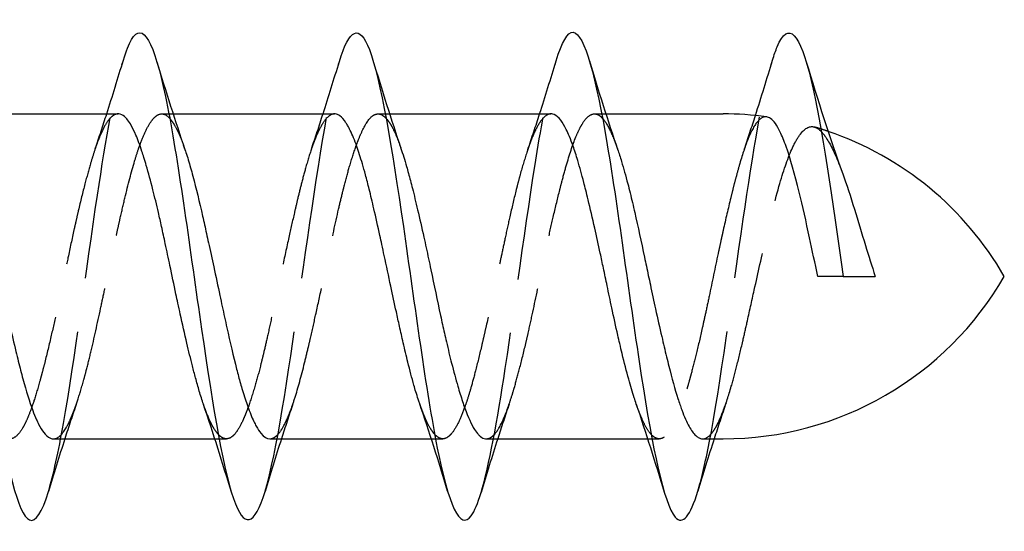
# Model space of a CAD drawing. Header units: millimetres. Extents: x -168 to 186, y -85 to 278.
# Tile 39 of 44: x 161.36 to 170.46, y 221 to 225.72. Entities that reach past the tile are written whole.
import ezdxf

# ---------------------------------------------------------------- set-up
doc = ezdxf.new("R2010")
doc.units = ezdxf.units.MM
doc.header["$LTSCALE"] = 10
doc.linetypes.add('ALLCAD_Strich', pattern=[0.2, 0.15, -0.05])
doc.layers.add('BESCH_KONT_sich_schn_grun_2d', color=10, linetype='Continuous')

msp = doc.modelspace()

# ---------------------------------------------------------------- linework, layer by layer
at = {"layer": 'BESCH_KONT_sich_schn_grun_2d', "linetype": 'Continuous'}
for p, q in [((160.7743, 224.851), (162.2675, 224.851)), ((162.7363, 224.851), (162.7364, 224.851)), ((162.7751, 224.851), (164.2675, 224.851)), ((164.7354, 224.851), (164.7355, 224.851)), ((164.7754, 224.851), (166.2665, 224.851)), ((166.7357, 224.851), (166.7358, 224.851)), ((166.7742, 224.851), (167.8579, 224.851)), ((161.6698, 221.851), (163.1606, 221.851)), ((163.2007, 221.851), (163.2007, 221.851)), ((163.6686, 221.851), (165.1613, 221.851)), ((165.1999, 221.851), (165.1999, 221.851)), ((165.6689, 221.851), (167.1617, 221.851)), ((167.2008, 221.851), (167.2009, 221.851)), ((167.6696, 221.851), (167.8579, 221.851))]:
    msp.add_line(p, q, dxfattribs=at)
at = {"layer": 'BESCH_KONT_sich_schn_grun_2d', "linetype": 'ALLCAD_Strich'}
for p, q in [((162.6693, 224.851), (162.7363, 224.851)), ((162.7364, 224.851), (162.7751, 224.851)), ((164.6684, 224.851), (164.7354, 224.851)), ((164.7355, 224.851), (164.7754, 224.851)), ((166.6697, 224.851), (166.7357, 224.851)), ((166.7358, 224.851), (166.7742, 224.851)), ((163.1606, 221.851), (163.2007, 221.851)), ((163.2007, 221.851), (163.2678, 221.851)), ((165.1613, 221.851), (165.1999, 221.851)), ((165.1999, 221.851), (165.2668, 221.851)), ((167.1617, 221.851), (167.2008, 221.851)), ((167.2009, 221.851), (167.2672, 221.851))]:
    msp.add_line(p, q, dxfattribs=at)
at = {"layer": 'BESCH_KONT_sich_schn_grun_2d', "linetype": 'Continuous'}
for centre, start, end in [((167.8579, 221.851), 82.28783, 90), ((167.8579, 221.851), 72.46732, 72.46839), ((167.8579, 221.851), 30, 71.13872), ((167.8579, 224.851), 270, 330)]:
    msp.add_arc(centre, 3, start, end, dxfattribs=at)
at = {"layer": 'BESCH_KONT_sich_schn_grun_2d', "linetype": 'ALLCAD_Strich'}
for start, end in [(72.46839, 73.6734), (71.13872, 72.46732)]:
    msp.add_arc((167.8579, 221.851), 3, start, end, dxfattribs=at)
at = {"layer": 'BESCH_KONT_sich_schn_grun_2d', "linetype": 'Continuous'}
for points, knots in [([(162.3156, 225.3484), (162.3404, 225.4306), (162.3653, 225.4946), (162.3901, 225.5371), (162.4948, 225.716), (162.5994, 225.5104), (162.7041, 225.0129), (162.8089, 224.5153), (162.9135, 223.7256), (163.0182, 222.9979), (163.1229, 222.2702), (163.2276, 221.6047), (163.3323, 221.2997), (163.4298, 221.0157), (163.5272, 221.0444), (163.6247, 221.3655)], [29.366032, 29.366032, 29.366032, 29.366032, 29.599941, 29.599941, 29.599941, 30.586606, 30.586606, 30.586606, 31.57327, 31.57327, 31.57327, 32.559935, 32.559935, 32.559935, 33.478564, 33.478564, 33.478564, 33.478564]), ([(164.3112, 225.3345), (164.4037, 225.6387), (164.4961, 225.6853), (164.5885, 225.4451), (164.6933, 225.1731), (164.7979, 224.5328), (164.9026, 223.8116), (165.0073, 223.0904), (165.112, 222.2883), (165.2167, 221.7649), (165.3214, 221.2415), (165.426, 220.9971), (165.5307, 221.141), (165.5607, 221.1822), (165.5907, 221.2552), (165.6206, 221.3544)], [35.635372, 35.635372, 35.635372, 35.635372, 36.506594, 36.506594, 36.506594, 37.493258, 37.493258, 37.493258, 38.479923, 38.479923, 38.479923, 39.466588, 39.466588, 39.466588, 39.74888, 39.74888, 39.74888, 39.74888]), ([(168.3149, 225.348), (168.329, 225.3949), (168.3432, 225.4356), (168.3573, 225.4696), (168.462, 225.7207), (168.5667, 225.5981), (168.6714, 225.1599), (168.7703, 224.7459), (168.8692, 224.0498), (168.9681, 223.351)], [48.213198, 48.213198, 48.213198, 48.213198, 48.34657, 48.34657, 48.34657, 49.333235, 49.333235, 49.333235, 50.265465, 50.265465, 50.265465, 50.265465]), ([(160.3128, 225.3354), (160.3771, 225.547), (160.4414, 225.642), (160.5057, 225.5888), (160.6104, 225.5021), (160.7151, 225.0219), (160.8198, 224.3638), (160.9245, 223.7056), (161.0291, 222.8694), (161.1338, 222.2302), (161.2385, 221.591), (161.3432, 221.149), (161.4479, 221.1021), (161.5062, 221.076), (161.5645, 221.1725), (161.6227, 221.3645)], [23.074001, 23.074001, 23.074001, 23.074001, 23.679953, 23.679953, 23.679953, 24.666617, 24.666617, 24.666617, 25.653282, 25.653282, 25.653282, 26.639947, 26.639947, 26.639947, 27.189226, 27.189226, 27.189226, 27.189226]), ([(166.3141, 225.3395), (166.3671, 225.5141), (166.42, 225.6097), (166.4729, 225.6042), (166.5776, 225.5932), (166.6823, 225.1858), (166.787, 224.5652), (166.8917, 223.9446), (166.9964, 223.1106), (167.1011, 222.4371), (167.2058, 221.7636), (167.3104, 221.2509), (167.4151, 221.1287), (167.4848, 221.0474), (167.5544, 221.1392), (167.624, 221.3681)], [41.927695, 41.927695, 41.927695, 41.927695, 42.426582, 42.426582, 42.426582, 43.413247, 43.413247, 43.413247, 44.399911, 44.399911, 44.399911, 45.386576, 45.386576, 45.386576, 46.042741, 46.042741, 46.042741, 46.042741]), ([(163.0556, 222.1695), (163.0427, 222.2074), (163.0299, 222.2483), (163.0055, 222.3305), (162.994, 222.3713), (162.9729, 222.4496), (162.9632, 222.4866), (162.9366, 222.5912), (162.9196, 222.6611), (162.8822, 222.8202), (162.8618, 222.9101), (162.8341, 223.0356), (162.8267, 223.0692), (162.8134, 223.1309), (162.8074, 223.1589), (162.7827, 223.2745), (162.7642, 223.3627), (162.7314, 223.5186), (162.7172, 223.5862), (162.6914, 223.7064), (162.68, 223.7593), (162.6588, 223.8548), (162.6492, 223.8976), (162.6226, 224.013), (162.6056, 224.0837), (162.5682, 224.2313), (162.5477, 224.3065), (162.52, 224.4007), (162.5127, 224.425), (162.4993, 224.4676), (162.4933, 224.4862), (162.4686, 224.5606), (162.4501, 224.6109), (162.4174, 224.6882), (162.4031, 224.7178), (162.3774, 224.7635), (162.3659, 224.7811), (162.3448, 224.808), (162.3351, 224.8183), (162.3085, 224.8409), (162.2915, 224.8489), (162.2721, 224.8509), (162.2698, 224.851), (162.2675, 224.851)], [2.315319, 2.315319, 2.315319, 2.315319, 2.3341901, 2.3341901, 2.3509498, 2.3509498, 2.3649716, 2.3649716, 2.3894411, 2.3894411, 2.4185547, 2.4185547, 2.4290813, 2.4290813, 2.4377475, 2.4377475, 2.4647805, 2.4647805, 2.4856821, 2.4856821, 2.5024427, 2.5024427, 2.5164653, 2.5164653, 2.540936, 2.540936, 2.5700513, 2.5700513, 2.5805785, 2.5805785, 2.5892451, 2.5892451, 2.61628, 2.61628, 2.6371826, 2.6371826, 2.6539442, 2.6539442, 2.6679676, 2.6679676, 2.6924403, 2.6924403, 2.6957492, 2.6957492, 2.6957492, 2.6957492]), ([(165.0514, 222.1819), (165.0476, 222.193), (165.0437, 222.2044), (165.0325, 222.2385), (165.0252, 222.2618), (165.0118, 222.3058), (165.0058, 222.3263), (164.9811, 222.4127), (164.9626, 222.4832), (164.9299, 222.6159), (164.9156, 222.6761), (164.8899, 222.7881), (164.8784, 222.8392), (164.8573, 222.9347), (164.8476, 222.9788), (164.821, 223.1011), (164.804, 223.1802), (164.7666, 223.3544), (164.7462, 223.4493), (164.7185, 223.5773), (164.7111, 223.6112), (164.6978, 223.6725), (164.6918, 223.7), (164.6671, 223.8126), (164.6486, 223.8958), (164.6158, 224.0378), (164.6016, 224.0977), (164.5758, 224.2013), (164.5644, 224.2458), (164.5432, 224.3241), (164.5336, 224.3585), (164.507, 224.4488), (164.49, 224.5017), (164.4525, 224.6066), (164.4321, 224.6563), (164.4044, 224.7131), (164.3971, 224.7271), (164.3837, 224.7507), (164.3777, 224.7606), (164.353, 224.7984), (164.3345, 224.8196), (164.3017, 224.8436), (164.2875, 224.8495), (164.2713, 224.8509), (164.2694, 224.851), (164.2675, 224.851)], [1.3528402, 1.3528402, 1.3528402, 1.3528402, 1.3583102, 1.3583102, 1.3688346, 1.3688346, 1.3774975, 1.3774975, 1.4045224, 1.4045224, 1.4254146, 1.4254146, 1.4421682, 1.4421682, 1.4561853, 1.4561853, 1.4806481, 1.4806481, 1.5097518, 1.5097518, 1.5202746, 1.5202746, 1.5289376, 1.5289376, 1.5559643, 1.5559643, 1.5768577, 1.5768577, 1.5936122, 1.5936122, 1.60763, 1.60763, 1.6320934, 1.6320934, 1.6611984, 1.6611984, 1.6717218, 1.6717218, 1.6803857, 1.6803857, 1.707409, 1.707409, 1.7283058, 1.7283058, 1.7311078, 1.7311078, 1.7311078, 1.7311078]), ([(167.0556, 222.1722), (167.0491, 222.191), (167.0427, 222.2105), (167.0196, 222.2831), (167.0028, 222.3401), (166.9655, 222.4746), (166.945, 222.5537), (166.9172, 222.6677), (166.9098, 222.6987), (166.8963, 222.7559), (166.8903, 222.782), (166.8656, 222.8903), (166.8472, 222.975), (166.8144, 223.1283), (166.8002, 223.1959), (166.7744, 223.3185), (166.763, 223.3732), (166.7418, 223.4734), (166.7321, 223.5189), (166.7055, 223.6432), (166.6885, 223.7211), (166.6511, 223.8878), (166.6307, 223.9755), (166.6029, 224.0893), (166.5956, 224.119), (166.5822, 224.1719), (166.5762, 224.1954), (166.5514, 224.2907), (166.5328, 224.3584), (166.4999, 224.4682), (166.4858, 224.5124), (166.4601, 224.5856), (166.4487, 224.6158), (166.4276, 224.6666), (166.4179, 224.688), (166.3913, 224.7416), (166.3742, 224.7699), (166.3368, 224.8183), (166.3164, 224.836), (166.2887, 224.8478), (166.2814, 224.8498), (166.2715, 224.8509), (166.269, 224.851), (166.2665, 224.851)], [0.3870569, 0.3870569, 0.3870569, 0.3870569, 0.3963692, 0.3963692, 0.4205464, 0.4205464, 0.4497188, 0.4497188, 0.4603223, 0.4603223, 0.4689947, 0.4689947, 0.4959816, 0.4959816, 0.5168753, 0.5168753, 0.5336275, 0.5336275, 0.5476456, 0.5476456, 0.572118, 0.572118, 0.6012267, 0.6012267, 0.6117503, 0.6117503, 0.6203979, 0.6203979, 0.6476006, 0.6476006, 0.6684016, 0.6684016, 0.6851119, 0.6851119, 0.6991162, 0.6991162, 0.7236324, 0.7236324, 0.7526991, 0.7526991, 0.7631951, 0.7631951, 0.7668182, 0.7668182, 0.7668182, 0.7668182]), ([(168.7323, 223.351), (168.7067, 223.4706), (168.6815, 223.5907), (168.6244, 223.8564), (168.5928, 223.9985), (168.5201, 224.2934), (168.4794, 224.4363), (168.4211, 224.6008), (168.4031, 224.6457), (168.3551, 224.7463), (168.3254, 224.7887), (168.2837, 224.8175), (168.2721, 224.8223), (168.2605, 224.8239)], [0.0000023, 0.0000023, 0.0000023, 0.0000023, 0.0367608, 0.0367608, 0.0831189, 0.0831189, 0.1415415, 0.1415415, 0.1682028, 0.1682028, 0.2126101, 0.2126101, 0.2296115, 0.2296115, 0.2296115, 0.2296115]), ([(160.8812, 224.5282), (160.8828, 224.5234), (160.8844, 224.5186), (160.9079, 224.4488), (160.9298, 224.376), (160.9708, 224.2279), (160.9897, 224.1548), (161.0159, 224.0479), (161.0232, 224.0175), (161.0447, 223.9261), (161.0588, 223.8637), (161.1031, 223.6625), (161.133, 223.5197), (161.1751, 223.3197), (161.1869, 223.2635), (161.2051, 223.1785), (161.2113, 223.1493), (161.2336, 223.046), (161.2497, 222.9727), (161.2848, 222.8168), (161.3038, 222.7352), (161.33, 222.6268), (161.3373, 222.5971), (161.3588, 222.5109), (161.3729, 222.4562), (161.4173, 222.2927), (161.4471, 222.1948), (161.4892, 222.0819), (161.501, 222.0528), (161.5191, 222.0126), (161.5254, 221.9996), (161.5476, 221.9561), (161.5637, 221.93), (161.5988, 221.8849), (161.6179, 221.868), (161.6441, 221.8554), (161.6514, 221.8531), (161.6624, 221.8513), (161.6661, 221.851), (161.6698, 221.851)], [3.5886821, 3.5886821, 3.5886821, 3.5886821, 3.5910456, 3.5910456, 3.622556, 3.622556, 3.6496033, 3.6496033, 3.6600657, 3.6600657, 3.6805862, 3.6805862, 3.7247439, 3.7247439, 3.7419665, 3.7419665, 3.7509787, 3.7509787, 3.7740576, 3.7740576, 3.8011497, 3.8011497, 3.811611, 3.811611, 3.8321659, 3.8321659, 3.8762675, 3.8762675, 3.893489, 3.893489, 3.9024985, 3.9024985, 3.925562, 3.925562, 3.9526932, 3.9526932, 3.9631536, 3.9631536, 3.9685015, 3.9685015, 3.9685015, 3.9685015]), ([(162.8848, 224.5208), (162.8876, 224.5126), (162.8904, 224.5043), (162.9005, 224.4738), (162.9078, 224.4509), (162.9294, 224.3803), (162.9436, 224.3301), (162.9879, 224.1645), (163.0176, 224.0399), (163.0595, 223.8549), (163.0713, 223.8016), (163.0895, 223.7192), (163.0957, 223.6907), (163.1179, 223.5887), (163.1339, 223.5143), (163.1691, 223.3509), (163.1883, 223.2619), (163.2146, 223.1399), (163.2219, 223.1062), (163.2435, 223.0065), (163.2577, 222.9411), (163.302, 222.7414), (163.3317, 222.6129), (163.3736, 222.4493), (163.3854, 222.4051), (163.4035, 222.3408), (163.4098, 222.3193), (163.432, 222.245), (163.448, 222.1957), (163.4832, 222.0974), (163.5024, 222.0506), (163.5287, 221.9954), (163.536, 221.9811), (163.5576, 221.9418), (163.5718, 221.9199), (163.6137, 221.8683), (163.641, 221.851), (163.6686, 221.851)], [4.5548186, 4.5548186, 4.5548186, 4.5548186, 4.5588422, 4.5588422, 4.5692995, 4.5692995, 4.5899767, 4.5899767, 4.633879, 4.633879, 4.6510966, 4.6510966, 4.6600969, 4.6600969, 4.683106, 4.683106, 4.7103739, 4.7103739, 4.7208306, 4.7208306, 4.7415249, 4.7415249, 4.7853993, 4.7853993, 4.8026163, 4.8026163, 4.8116153, 4.8116153, 4.8346168, 4.8346168, 4.8619036, 4.8619036, 4.8723598, 4.8723598, 4.8930698, 4.8930698, 4.9334083, 4.9334083, 4.9334083, 4.9334083]), ([(164.8803, 224.5329), (164.8975, 224.4822), (164.9148, 224.4262), (164.944, 224.3241), (164.9558, 224.2807), (164.9739, 224.2117), (164.9801, 224.1875), (165.0023, 224.0999), (165.0183, 224.034), (165.0536, 223.8845), (165.0728, 223.8002), (165.0992, 223.6806), (165.1064, 223.6473), (165.1281, 223.5472), (165.1424, 223.4798), (165.1866, 223.2697), (165.2162, 223.127), (165.258, 222.9341), (165.2699, 222.8805), (165.288, 222.8004), (165.2942, 222.7733), (165.3164, 222.678), (165.3324, 222.6118), (165.3677, 222.4733), (165.3869, 222.4024), (165.4133, 222.3117), (165.4205, 222.2874), (165.4422, 222.2172), (165.4565, 222.1739), (165.5007, 222.0509), (165.5303, 221.9845), (165.5721, 221.9182), (165.5839, 221.9025), (165.6021, 221.8832), (165.6083, 221.8774), (165.6305, 221.8598), (165.6465, 221.8528), (165.6647, 221.8511), (165.6668, 221.851), (165.6689, 221.851)], [5.5176655, 5.5176655, 5.5176655, 5.5176655, 5.5429863, 5.5429863, 5.5602007, 5.5602007, 5.5691947, 5.5691947, 5.5921676, 5.5921676, 5.6195248, 5.6195248, 5.6299787, 5.6299787, 5.650743, 5.650743, 5.6945029, 5.6945029, 5.7117171, 5.7117171, 5.7207106, 5.7207106, 5.7436803, 5.7436803, 5.7710448, 5.7710448, 5.7814992, 5.7814992, 5.8022825, 5.8022825, 5.8460104, 5.8460104, 5.8632255, 5.8632255, 5.8722187, 5.8722187, 5.8951858, 5.8951858, 5.8982158, 5.8982158, 5.8982158, 5.8982158]), ([(166.8826, 224.5243), (166.8946, 224.4893), (166.9067, 224.4517), (166.938, 224.3487), (166.9573, 224.2799), (166.9837, 224.1785), (166.991, 224.1499), (167.0126, 224.0626), (167.0269, 224.0023), (167.0712, 223.8087), (167.1008, 223.67), (167.1427, 223.4724), (167.1545, 223.4163), (167.1727, 223.3309), (167.1789, 223.3015), (167.2011, 223.1974), (167.2171, 223.1231), (167.2523, 222.9626), (167.2715, 222.8772), (167.2979, 222.7629), (167.3052, 222.7316), (167.3272, 222.6385), (167.3418, 222.5782), (167.3843, 222.4098), (167.4119, 222.3093), (167.4518, 222.1844), (167.4638, 222.1496), (167.4983, 222.0569), (167.521, 222.0059), (167.5643, 221.9288), (167.5848, 221.9008), (167.6124, 221.8748), (167.6197, 221.8691), (167.6412, 221.8555), (167.6554, 221.851), (167.6696, 221.851)], [6.483877, 6.483877, 6.483877, 6.483877, 6.5011695, 6.5011695, 6.5286317, 6.5286317, 6.5390764, 6.5390764, 6.5598239, 6.5598239, 6.6036463, 6.6036463, 6.6208662, 6.6208662, 6.6298641, 6.6298641, 6.6528547, 6.6528547, 6.6801591, 6.6801591, 6.6906414, 6.6906414, 6.7118817, 6.7118817, 6.7526914, 6.7526914, 6.7700732, 6.7700732, 6.8026776, 6.8026776, 6.8319352, 6.8319352, 6.8423141, 6.8423141, 6.8629949, 6.8629949, 6.8629949, 6.8629949]), ([(168.9632, 224.2988), (168.9987, 224.2011), (169.0345, 224.0905), (169.1045, 223.8642), (169.1381, 223.7518), (169.2023, 223.5415), (169.2321, 223.4453), (169.2626, 223.351)], [0.4864109, 0.4864109, 0.4864109, 0.4864109, 0.5269476, 0.5269476, 0.5631117, 0.5631117, 0.5933457, 0.5933457, 0.5933457, 0.5933457]), ([(168.9681, 223.351), (168.9288, 223.351), (168.8895, 223.351), (168.8109, 223.351), (168.7716, 223.351), (168.7323, 223.351)], [0.0000027, 0.0000027, 0.0000027, 0.0000027, 0.04554197, 0.04554197, 0.09110649, 0.09110649, 0.09110649, 0.09110649]), ([(168.9681, 223.351), (169.0172, 223.351), (169.0663, 223.351), (169.1644, 223.351), (169.2135, 223.351), (169.2626, 223.351)], [-0.1137832, -0.1137832, -0.1137832, -0.1137832, -0.0569094, -0.0569094, -0.0000145, -0.0000145, -0.0000145, -0.0000145])]:
    msp.add_open_spline(points, degree=3, knots=knots, dxfattribs=at)
at = {"layer": 'BESCH_KONT_sich_schn_grun_2d', "linetype": 'ALLCAD_Strich'}
for points, knots in [([(161.6227, 221.3645), (161.6691, 221.5174), (161.7155, 221.7309), (161.762, 221.9913), (161.8667, 222.5788), (161.9713, 223.4054), (162.076, 224.1003), (162.1559, 224.6304), (162.2358, 225.0838), (162.3156, 225.3484)], [27.189226, 27.189226, 27.189226, 27.189226, 27.626611, 27.626611, 27.626611, 28.613276, 28.613276, 28.613276, 29.366032, 29.366032, 29.366032, 29.366032]), ([(163.6247, 221.3655), (163.6319, 221.3893), (163.6391, 221.4146), (163.6463, 221.4416), (163.7511, 221.8328), (163.8557, 222.5598), (163.9604, 223.2963), (164.0651, 224.0329), (164.1698, 224.779), (164.2745, 225.2001), (164.2867, 225.2494), (164.299, 225.2942), (164.3112, 225.3345)], [33.478564, 33.478564, 33.478564, 33.478564, 33.5466, 33.5466, 33.5466, 34.533264, 34.533264, 34.533264, 35.519929, 35.519929, 35.519929, 35.635372, 35.635372, 35.635372, 35.635372]), ([(165.6206, 221.3544), (165.6953, 221.6019), (165.7701, 222.0126), (165.8448, 222.4996), (165.9495, 223.1817), (166.0542, 224.0135), (166.1589, 224.6219), (166.2106, 224.9227), (166.2624, 225.1689), (166.3141, 225.3395)], [39.74888, 39.74888, 39.74888, 39.74888, 40.453253, 40.453253, 40.453253, 41.439917, 41.439917, 41.439917, 41.927695, 41.927695, 41.927695, 41.927695]), ([(167.624, 221.3681), (167.6591, 221.4835), (167.6941, 221.6336), (167.7292, 221.814), (167.8339, 222.3526), (167.9385, 223.1612), (168.0433, 223.8777), (168.1338, 224.4974), (168.2243, 225.048), (168.3149, 225.348)], [46.042741, 46.042741, 46.042741, 46.042741, 46.373241, 46.373241, 46.373241, 47.359905, 47.359905, 47.359905, 48.213198, 48.213198, 48.213198, 48.213198]), ([(162.2675, 224.851), (162.2495, 224.851), (162.2314, 224.8439), (162.2059, 224.8242), (162.1986, 224.8173), (162.1852, 224.8026), (162.1792, 224.7953), (162.1545, 224.7617), (162.1361, 224.7289), (162.1033, 224.6582), (162.089, 224.6233), (162.0633, 224.5535), (162.0518, 224.52), (162.0307, 224.4543), (162.021, 224.4228), (161.9944, 224.3323), (161.9775, 224.2705), (161.94, 224.1271), (161.9196, 224.0442), (161.8919, 223.9261), (161.8845, 223.8943), (161.8712, 223.8355), (161.8652, 223.8087), (161.8405, 223.6973), (161.822, 223.6108), (161.7892, 223.4556), (161.775, 223.3874), (161.7492, 223.2647), (161.7378, 223.2102), (161.7166, 223.1108), (161.707, 223.0658), (161.6804, 222.9434), (161.6634, 222.8671), (161.6259, 222.7051), (161.6055, 222.6206), (161.5778, 222.512), (161.5704, 222.4839), (161.5571, 222.4337), (161.5511, 222.4115), (161.5264, 222.3224), (161.508, 222.26), (161.4752, 222.1594), (161.461, 222.1191), (161.4352, 222.0535), (161.4237, 222.0269), (161.4026, 221.9829), (161.3929, 221.9647), (161.3669, 221.9211), (161.3504, 221.8994), (161.3131, 221.8634), (161.2922, 221.8526), (161.264, 221.8507), (161.2566, 221.8513), (161.2432, 221.8548), (161.2372, 221.8571), (161.2184, 221.8669), (161.2057, 221.8771), (161.1931, 221.8909)], [2.6957492, 2.6957492, 2.6957492, 2.6957492, 2.7215569, 2.7215569, 2.7320845, 2.7320845, 2.7407517, 2.7407517, 2.7677856, 2.7677856, 2.7886904, 2.7886904, 2.8054533, 2.8054533, 2.8194774, 2.8194774, 2.8439478, 2.8439478, 2.8730675, 2.8730675, 2.8835971, 2.8835971, 2.8922642, 2.8922642, 2.9193131, 2.9193131, 2.9402133, 2.9402133, 2.9569748, 2.9569748, 2.9710001, 2.9710001, 2.9954921, 2.9954921, 3.0246049, 3.0246049, 3.0351275, 3.0351275, 3.0437983, 3.0437983, 3.0707758, 3.0707758, 3.0917086, 3.0917086, 3.1084834, 3.1084834, 3.122507, 3.122507, 3.1462098, 3.1462098, 3.1760059, 3.1760059, 3.186593, 3.186593, 3.1952379, 3.1952379, 3.2137387, 3.2137387, 3.2137387, 3.2137387]), ([(161.6698, 221.851), (161.6803, 221.851), (161.6907, 221.8535), (161.7314, 221.8726), (161.7612, 221.9073), (161.8032, 221.9825), (161.8151, 222.0065), (161.8332, 222.0473), (161.8394, 222.0621), (161.8617, 222.1173), (161.8777, 222.1617), (161.9129, 222.268), (161.932, 222.3313), (161.9582, 222.426), (161.9655, 222.4531), (161.987, 222.5355), (162.0012, 222.5928), (162.0455, 222.7792), (162.0753, 222.9151), (162.1173, 223.1107), (162.1291, 223.1663), (162.1473, 223.2515), (162.1535, 223.2808), (162.1757, 223.3851), (162.1918, 223.4602), (162.227, 223.6226), (162.246, 223.7093), (162.2723, 223.8265), (162.2796, 223.8587), (162.3012, 223.9532), (162.3153, 224.0143), (162.3596, 224.1989), (162.3894, 224.3139), (162.4314, 224.4545), (162.4432, 224.4918), (162.4613, 224.5449), (162.4676, 224.5624), (162.4898, 224.6223), (162.5058, 224.6607), (162.541, 224.7336), (162.5601, 224.7659), (162.5864, 224.8004), (162.5937, 224.8088), (162.6153, 224.8305), (162.6295, 224.8405), (162.6737, 224.8577), (162.7035, 224.8488), (162.7371, 224.8164), (162.7407, 224.8127), (162.7442, 224.8087)], [3.9685015, 3.9685015, 3.9685015, 3.9685015, 3.983739, 3.983739, 4.0277909, 4.0277909, 4.0450114, 4.0450114, 4.0540186, 4.0540186, 4.0770684, 4.0770684, 4.1042341, 4.1042341, 4.1146935, 4.1146935, 4.1353059, 4.1353059, 4.1793138, 4.1793138, 4.1965335, 4.1965335, 4.2055387, 4.2055387, 4.2285764, 4.2285764, 4.2557724, 4.2557724, 4.2662311, 4.2662311, 4.2868676, 4.2868676, 4.3308362, 4.3308362, 4.3480551, 4.3480551, 4.3570585, 4.3570585, 4.3800856, 4.3800856, 4.4073084, 4.4073084, 4.4177664, 4.4177664, 4.4384243, 4.4384243, 4.482358, 4.482358, 4.4875101, 4.4875101, 4.4875101, 4.4875101]), ([(164.2675, 224.851), (164.2579, 224.851), (164.2484, 224.8489), (164.2292, 224.8406), (164.2195, 224.8344), (164.1929, 224.8117), (164.1759, 224.791), (164.1385, 224.7325), (164.1181, 224.6924), (164.0903, 224.627), (164.083, 224.6086), (164.0696, 224.5734), (164.0636, 224.5568), (164.0389, 224.4858), (164.0204, 224.426), (163.9877, 224.3105), (163.9734, 224.2571), (163.9477, 224.1559), (163.9362, 224.1092), (163.9151, 224.0209), (163.9054, 223.9797), (163.8788, 223.8642), (163.8618, 223.7885), (163.8244, 223.6191), (163.804, 223.5251), (163.7763, 223.3963), (163.7689, 223.362), (163.7556, 223.2995), (163.7496, 223.2713), (163.7249, 223.1553), (163.7064, 223.0681), (163.6736, 222.9167), (163.6594, 222.8518), (163.6336, 222.738), (163.6222, 222.6885), (163.601, 222.6002), (163.5914, 222.561), (163.5648, 222.4564), (163.5478, 222.3936), (163.5104, 222.2652), (163.4899, 222.2017), (163.4622, 222.1249), (163.4549, 222.1055), (163.4415, 222.0718), (163.4355, 222.0573), (163.4108, 222.0003), (163.3923, 221.964), (163.3595, 221.9124), (163.3453, 221.8944), (163.3196, 221.87), (163.3081, 221.8621), (163.287, 221.853), (163.2773, 221.851), (163.2507, 221.8511), (163.2337, 221.8575), (163.2088, 221.876), (163.201, 221.8831), (163.1931, 221.8915)], [1.7311078, 1.7311078, 1.7311078, 1.7311078, 1.7450623, 1.7450623, 1.7590811, 1.7590811, 1.7835443, 1.7835443, 1.8126517, 1.8126517, 1.8231762, 1.8231762, 1.8318405, 1.8318405, 1.858868, 1.858868, 1.8797647, 1.8797647, 1.8965215, 1.8965215, 1.910541, 1.910541, 1.9350066, 1.9350066, 1.9641153, 1.9641153, 1.9746401, 1.9746401, 1.9833048, 1.9833048, 2.0103336, 2.0103336, 2.0312315, 2.0312315, 2.0479894, 2.0479894, 2.0620096, 2.0620096, 2.0864764, 2.0864764, 2.1155867, 2.1155867, 2.1261121, 2.1261121, 2.1347773, 2.1347773, 2.1618071, 2.1618071, 2.1827064, 2.1827064, 2.1994653, 2.1994653, 2.2134864, 2.2134864, 2.2379543, 2.2379543, 2.2491562, 2.2491562, 2.2491562, 2.2491562]), ([(163.6686, 221.851), (163.671, 221.851), (163.6734, 221.8511), (163.6876, 221.8527), (163.6995, 221.8571), (163.7176, 221.8686), (163.7238, 221.8734), (163.746, 221.8935), (163.7621, 221.9134), (163.7973, 221.9685), (163.8164, 222.0059), (163.8428, 222.0671), (163.8501, 222.0851), (163.8717, 222.1415), (163.8859, 222.1828), (163.9302, 222.3222), (163.9598, 222.4317), (164.0017, 222.6002), (164.0136, 222.6493), (164.0317, 222.7263), (164.0379, 222.7531), (164.0601, 222.8494), (164.0761, 222.9207), (164.1114, 223.0798), (164.1305, 223.168), (164.1569, 223.2908), (164.1642, 223.3248), (164.1858, 223.4264), (164.2, 223.4939), (164.2443, 223.7022), (164.2739, 223.8401), (164.3158, 224.0213), (164.3276, 224.071), (164.3458, 224.1444), (164.352, 224.1691), (164.3742, 224.2553), (164.3902, 224.314), (164.4254, 224.4344), (164.4446, 224.4943), (164.471, 224.5685), (164.4783, 224.588), (164.4999, 224.6437), (164.5142, 224.6768), (164.5584, 224.7671), (164.588, 224.8096), (164.6299, 224.841), (164.6417, 224.8468), (164.6598, 224.8507), (164.6661, 224.8512), (164.6883, 224.85), (164.7043, 224.8435), (164.7279, 224.8258), (164.7354, 224.8189), (164.7429, 224.8109)], [4.9334083, 4.9334083, 4.9334083, 4.9334083, 4.9369186, 4.9369186, 4.9541351, 4.9541351, 4.9631329, 4.9631329, 4.9861276, 4.9861276, 5.0134314, 5.0134314, 5.0238871, 5.0238871, 5.0446107, 5.0446107, 5.088437, 5.088437, 5.1056529, 5.1056529, 5.1146497, 5.1146497, 5.1376381, 5.1376381, 5.1649573, 5.1649573, 5.1754126, 5.1754126, 5.1961483, 5.1961483, 5.2399548, 5.2399548, 5.2571703, 5.2571703, 5.2661661, 5.2661661, 5.2891491, 5.2891491, 5.3164816, 5.3164816, 5.3269366, 5.3269366, 5.3476852, 5.3476852, 5.3914706, 5.3914706, 5.4086858, 5.4086858, 5.4176808, 5.4176808, 5.4406591, 5.4406591, 5.4514028, 5.4514028, 5.4514028, 5.4514028]), ([(166.2665, 224.851), (166.263, 224.851), (166.2595, 224.8507), (166.2374, 224.8473), (166.219, 224.8367), (166.1862, 224.8045), (166.172, 224.7858), (166.1462, 224.7442), (166.1347, 224.7229), (166.1135, 224.6789), (166.1039, 224.657), (166.0773, 224.592), (166.0603, 224.5453), (166.0229, 224.4324), (166.0025, 224.3642), (165.9748, 224.2635), (165.9674, 224.236), (165.954, 224.1847), (165.948, 224.161), (165.9233, 224.062), (165.9048, 223.983), (165.8721, 223.8376), (165.8578, 223.7726), (165.8321, 223.6534), (165.8206, 223.5996), (165.7995, 223.5002), (165.7898, 223.4546), (165.7632, 223.3293), (165.7462, 223.2495), (165.7088, 223.0763), (165.6884, 222.9834), (165.6607, 222.8605), (165.6533, 222.8282), (165.64, 222.7702), (165.634, 222.7442), (165.6092, 222.6387), (165.5907, 222.5622), (165.558, 222.4342), (165.5437, 222.3812), (165.518, 222.2912), (165.5065, 222.2532), (165.4854, 222.1875), (165.4758, 222.1592), (165.4491, 222.086), (165.4322, 222.0448), (165.3947, 221.9668), (165.3743, 221.9326), (165.3466, 221.8976), (165.3392, 221.8895), (165.3259, 221.8768), (165.3199, 221.8718), (165.2952, 221.8545), (165.2767, 221.8492), (165.244, 221.8534), (165.2297, 221.8599), (165.2076, 221.877), (165.1998, 221.8844), (165.192, 221.8931)], [0.7668182, 0.7668182, 0.7668182, 0.7668182, 0.7718598, 0.7718598, 0.7987756, 0.7987756, 0.8197126, 0.8197126, 0.8364847, 0.8364847, 0.8505023, 0.8505023, 0.8749173, 0.8749173, 0.9040276, 0.9040276, 0.9145614, 0.9145614, 0.9232239, 0.9232239, 0.9502489, 0.9502489, 0.9711348, 0.9711348, 0.9878844, 0.9878844, 1.0018996, 1.0018996, 1.0263635, 1.0263635, 1.055463, 1.055463, 1.0659835, 1.0659835, 1.0746436, 1.0746436, 1.101686, 1.101686, 1.1225666, 1.1225666, 1.1393141, 1.1393141, 1.1533285, 1.1533285, 1.1777942, 1.1777942, 1.2068911, 1.2068911, 1.2174101, 1.2174101, 1.226073, 1.226073, 1.2530791, 1.2530791, 1.2739785, 1.2739785, 1.2853735, 1.2853735, 1.2853735, 1.2853735]), ([(165.6689, 221.851), (165.686, 221.851), (165.703, 221.8573), (165.7273, 221.8752), (165.7346, 221.8817), (165.7563, 221.9045), (165.7705, 221.9242), (165.8148, 221.9987), (165.8444, 222.0679), (165.8862, 222.1876), (165.898, 222.2239), (165.9161, 222.2827), (165.9224, 222.3035), (165.9445, 222.3794), (165.9605, 222.4377), (165.9958, 222.5727), (166.015, 222.6505), (166.0414, 222.7628), (166.0487, 222.7942), (166.0704, 222.8896), (166.0846, 222.9545), (166.1289, 223.1597), (166.1585, 223.3026), (166.2003, 223.5009), (166.2121, 223.5567), (166.2303, 223.6408), (166.2365, 223.6695), (166.2587, 223.7708), (166.2747, 223.8421), (166.3099, 223.9942), (166.3291, 224.0738), (166.3555, 224.1781), (166.3628, 224.2064), (166.3845, 224.2888), (166.3989, 224.341), (166.4431, 224.4926), (166.4726, 224.5806), (166.5143, 224.6794), (166.5261, 224.7046), (166.5443, 224.7387), (166.5505, 224.7495), (166.5727, 224.7853), (166.5887, 224.8057), (166.6239, 224.8385), (166.6432, 224.8486), (166.6696, 224.8514), (166.6768, 224.851), (166.6985, 224.8464), (166.7127, 224.8388), (166.7324, 224.822), (166.7379, 224.8167), (166.7434, 224.8107)], [5.8982158, 5.8982158, 5.8982158, 5.8982158, 5.922559, 5.922559, 5.9330122, 5.9330122, 5.9537869, 5.9537869, 5.9975266, 5.9975266, 6.0147382, 6.0147382, 6.0237292, 6.0237292, 6.046687, 6.046687, 6.0740787, 6.0740787, 6.0845305, 6.0845305, 6.1053066, 6.1053066, 6.1490508, 6.1490508, 6.1662643, 6.1662643, 6.1752566, 6.1752566, 6.1982199, 6.1982199, 6.2255977, 6.2255977, 6.2360548, 6.2360548, 6.2569097, 6.2569097, 6.3005181, 6.3005181, 6.3177383, 6.3177383, 6.3267322, 6.3267322, 6.3496963, 6.3496963, 6.3770871, 6.3770871, 6.3875364, 6.3875364, 6.4082627, 6.4082627, 6.4162848, 6.4162848, 6.4162848, 6.4162848]), ([(168.2605, 224.8239), (168.2313, 224.8278), (168.2019, 224.8116), (168.1428, 224.7396), (168.1138, 224.6842), (168.0588, 224.5456), (168.033, 224.4664), (167.9965, 224.34), (167.9862, 224.3027), (167.9679, 224.2341), (167.9599, 224.2035), (167.9439, 224.1406), (167.9359, 224.1083), (167.9046, 223.9802), (167.8813, 223.8795), (167.8579, 223.775)], [0.2296115, 0.2296115, 0.2296115, 0.2296115, 0.2723592, 0.2723592, 0.3151666, 0.3151666, 0.3536218, 0.3536218, 0.3687214, 0.3687214, 0.3802722, 0.3802722, 0.3918274, 0.3918274, 0.4251838, 0.4251838, 0.4251838, 0.4251838]), ([(162.7443, 224.8087), (162.7525, 224.7994), (162.7608, 224.7887), (162.7754, 224.7673), (162.7816, 224.7574), (162.8038, 224.7191), (162.8199, 224.6865), (162.8523, 224.611), (162.8685, 224.5682), (162.8848, 224.5208)], [4.48753008, 4.48753008, 4.48753008, 4.48753008, 4.49957619, 4.49957619, 4.50857795, 4.50857795, 4.53159551, 4.53159551, 4.55481862, 4.55481862, 4.55481862, 4.55481862]), ([(164.743, 224.8108), (164.7546, 224.7984), (164.7662, 224.7832), (164.7851, 224.7539), (164.7923, 224.7414), (164.814, 224.7011), (164.8283, 224.6701), (164.8551, 224.604), (164.8677, 224.5699), (164.8803, 224.5329)], [5.45143098, 5.45143098, 5.45143098, 5.45143098, 5.46800363, 5.46800363, 5.4784581, 5.4784581, 5.499215, 5.499215, 5.51766552, 5.51766552, 5.51766552, 5.51766552]), ([(166.7434, 224.8106), (166.7679, 224.7838), (166.7921, 224.7438), (166.8284, 224.6664), (166.8403, 224.6385), (166.8584, 224.5919), (166.8646, 224.5752), (166.8747, 224.5469), (166.8786, 224.5358), (166.8826, 224.5243)], [6.41631248, 6.41631248, 6.41631248, 6.41631248, 6.4520688, 6.4520688, 6.46926572, 6.46926572, 6.47824753, 6.47824753, 6.48387705, 6.48387705, 6.48387705, 6.48387705]), ([(167.8577, 222.1075), (167.8829, 222.173), (167.9082, 222.2499), (167.9507, 222.3963), (167.9679, 222.4603), (168.0031, 222.5993), (168.0211, 222.6744), (168.052, 222.8076), (168.0649, 222.8641), (168.1, 223.0207), (168.1224, 223.1224), (168.1803, 223.3832), (168.2159, 223.5419), (168.2953, 223.8821), (168.338, 224.0574), (168.4204, 224.341), (168.4592, 224.4527), (168.5207, 224.585), (168.5424, 224.6234), (168.6092, 224.7162), (168.6535, 224.7429), (168.7213, 224.7247), (168.7435, 224.7098), (168.7661, 224.6861)], [0.0000265, 0.0000265, 0.0000265, 0.0000265, 0.0359773, 0.0359773, 0.0607199, 0.0607199, 0.0867142, 0.0867142, 0.1050747, 0.1050747, 0.1366619, 0.1366619, 0.1853837, 0.1853837, 0.2450878, 0.2450878, 0.2968945, 0.2968945, 0.3246024, 0.3246024, 0.3819484, 0.3819484, 0.4095591, 0.4095591, 0.4095591, 0.4095591]), ([(168.7662, 224.686), (168.7804, 224.6711), (168.7948, 224.6527), (168.8507, 224.5691), (168.893, 224.481), (168.9452, 224.3476), (168.9542, 224.3236), (168.9632, 224.2988)], [0.4095843, 0.4095843, 0.4095843, 0.4095843, 0.42695152, 0.42695152, 0.47612967, 0.47612967, 0.4864109, 0.4864109, 0.4864109, 0.4864109]), ([(167.8575, 223.7733), (167.8537, 223.7561), (167.8499, 223.7389), (167.8425, 223.7052), (167.8389, 223.6888), (167.8272, 223.6353), (167.8192, 223.5981), (167.7835, 223.4306), (167.7562, 223.2988), (167.7172, 223.1143), (167.7057, 223.0604), (167.6845, 222.9625), (167.6748, 222.9182), (167.6472, 222.795), (167.6293, 222.7177), (167.5956, 222.5792), (167.5798, 222.5174), (167.5595, 222.4414), (167.5548, 222.4243), (167.5432, 222.3823), (167.5363, 222.3577), (167.524, 222.3154), (167.5186, 222.2973), (167.4932, 222.2135), (167.4733, 222.1538), (167.4398, 222.0653), (167.4262, 222.0328), (167.4013, 221.9806), (167.3901, 221.9596), (167.3693, 221.926), (167.3598, 221.9125), (167.333, 221.8802), (167.3157, 221.8658), (167.278, 221.8489), (167.2578, 221.8487), (167.2303, 221.8604), (167.2231, 221.8646), (167.2098, 221.8744), (167.2038, 221.8797), (167.1964, 221.8872), (167.1949, 221.8887), (167.1935, 221.8903)], [0, 0, 0, 0, 0.0054876, 0.0054876, 0.0106621, 0.0106621, 0.0222729, 0.0222729, 0.0625065, 0.0625065, 0.0792664, 0.0792664, 0.0933634, 0.0933634, 0.1191299, 0.1191299, 0.1415441, 0.1415441, 0.1481612, 0.1481612, 0.1581292, 0.1581292, 0.1658397, 0.1658397, 0.194851, 0.194851, 0.2148724, 0.2148724, 0.231234, 0.231234, 0.2450414, 0.2450414, 0.2699886, 0.2699886, 0.2988677, 0.2988677, 0.3092034, 0.3092034, 0.3178828, 0.3178828, 0.3199777, 0.3199777, 0.3199777, 0.3199777]), ([(163.1931, 221.8916), (163.1806, 221.905), (163.168, 221.9217), (163.1481, 221.9534), (163.1408, 221.9663), (163.1274, 221.9917), (163.1214, 222.0038), (163.0967, 222.057), (163.0782, 222.104), (163.0584, 222.1614), (163.057, 222.1655), (163.0556, 222.1695)], [2.249181, 2.249181, 2.249181, 2.249181, 2.26706633, 2.26706633, 2.27759244, 2.27759244, 2.28625809, 2.28625809, 2.31328975, 2.31328975, 2.31531896, 2.31531896, 2.31531896, 2.31531896]), ([(165.192, 221.8932), (165.1883, 221.8973), (165.1846, 221.9017), (165.1713, 221.9187), (165.1617, 221.933), (165.1351, 221.9776), (165.1181, 222.0119), (165.0845, 222.0901), (165.0679, 222.1337), (165.0514, 222.1819)], [1.28539868, 1.28539868, 1.28539868, 1.28539868, 1.29073491, 1.29073491, 1.30475182, 1.30475182, 1.3292059, 1.3292059, 1.3528402, 1.3528402, 1.3528402, 1.3528402]), ([(167.1934, 221.8903), (167.1767, 221.9083), (167.1601, 221.9323), (167.129, 221.9883), (167.1145, 222.0189), (167.0885, 222.0813), (167.0769, 222.1115), (167.0621, 222.1534), (167.0588, 222.1627), (167.0556, 222.1722)], [0.32000966, 0.32000966, 0.32000966, 0.32000966, 0.34423818, 0.34423818, 0.36544521, 0.36544521, 0.38233606, 0.38233606, 0.38705687, 0.38705687, 0.38705687, 0.38705687]), ([(167.6696, 221.851), (167.6705, 221.851), (167.6714, 221.851), (167.6994, 221.8522), (167.7261, 221.8699), (167.765, 221.9184), (167.7768, 221.9362), (167.7973, 221.9718), (167.8058, 221.9882), (167.8288, 222.0359), (167.8432, 222.0698), (167.8577, 222.1075)], [6.86299487, 6.86299487, 6.86299487, 6.86299487, 6.86434403, 6.86434403, 6.90380934, 6.90380934, 6.9210473, 6.9210473, 6.93340227, 6.93340227, 6.95410499, 6.95410499, 6.95410499, 6.95410499])]:
    msp.add_open_spline(points, degree=3, knots=knots, dxfattribs=at)
at = {"layer": 'BESCH_KONT_sich_schn_grun_2d', "linetype": 'Continuous'}
for points in [[(162.1614, 224.851), (162.2142, 225.0157), (162.2654, 225.182), (162.3156, 225.3484)], [(162.6248, 225.3326), (162.708, 225.0589), (162.7939, 224.7858), (162.8848, 224.5208)], [(164.1605, 224.851), (164.2119, 225.0109), (164.262, 225.1725), (164.3112, 225.3345)], [(164.6217, 225.3469), (164.7044, 225.0731), (164.7895, 224.7998), (164.8803, 224.5329)], [(166.162, 224.851), (166.214, 225.0127), (166.2645, 225.1761), (166.3141, 225.3395)], [(166.6218, 225.341), (166.705, 225.0661), (166.791, 224.7915), (166.8826, 224.5243)], [(168.1561, 224.8361), (168.2105, 225.0056), (168.2631, 225.1767), (168.3148, 225.348)], [(168.6252, 225.3325), (168.7319, 224.982), (168.8421, 224.6316), (168.9632, 224.2988)], [(162.7442, 224.8087), (162.7442, 224.8087), (162.7443, 224.8087), (162.7443, 224.8087)], [(164.7429, 224.8109), (164.743, 224.8109), (164.743, 224.8108), (164.743, 224.8108)], [(166.7434, 224.8107), (166.7434, 224.8107), (166.7434, 224.8106), (166.7434, 224.8106)], [(168.7661, 224.6861), (168.7661, 224.6861), (168.7662, 224.686), (168.7662, 224.686)], [(163.3138, 221.357), (163.2312, 221.6304), (163.1462, 221.9032), (163.0556, 222.1695)], [(165.3119, 221.3688), (165.2285, 221.6428), (165.1426, 221.9164), (165.0514, 222.1819)], [(167.3156, 221.3551), (167.2325, 221.63), (167.147, 221.9046), (167.0556, 222.1722)], [(161.7743, 221.851), (161.7225, 221.69), (161.6721, 221.5273), (161.6227, 221.3645)], [(163.1931, 221.8915), (163.1931, 221.8915), (163.1931, 221.8916), (163.1931, 221.8916)], [(163.7758, 221.851), (163.7242, 221.6903), (163.6741, 221.5281), (163.6247, 221.3655)], [(165.192, 221.8931), (165.192, 221.8932), (165.192, 221.8932), (165.192, 221.8932)], [(165.7746, 221.851), (165.7219, 221.6865), (165.6708, 221.5205), (165.6206, 221.3543)], [(167.1935, 221.8903), (167.1934, 221.8903), (167.1934, 221.8903), (167.1934, 221.8903)], [(167.7747, 221.851), (167.7232, 221.6912), (167.6731, 221.5297), (167.624, 221.3681)]]:
    msp.add_open_spline(points, degree=3, dxfattribs=at)
at = {"layer": 'BESCH_KONT_sich_schn_grun_2d', "linetype": 'ALLCAD_Strich'}
for points in [[(162.0561, 224.5319), (162.092, 224.6373), (162.1271, 224.7438), (162.1614, 224.851)], [(164.0532, 224.5267), (164.0898, 224.6338), (164.1255, 224.742), (164.1605, 224.851)], [(166.0532, 224.5232), (166.0903, 224.6314), (166.1265, 224.7408), (166.162, 224.851)], [(168.0536, 224.526), (168.0886, 224.6285), (168.1227, 224.732), (168.1561, 224.8361)], [(167.8579, 223.775), (167.8579, 223.7744), (167.8578, 223.7739), (167.8577, 223.7733)], [(161.8837, 222.1803), (161.8464, 222.0716), (161.81, 221.9617), (161.7743, 221.851)], [(163.8823, 222.1733), (163.846, 222.0668), (163.8106, 221.9593), (163.7758, 221.851)], [(165.8804, 222.1713), (165.8443, 222.0654), (165.8091, 221.9585), (165.7746, 221.851)], [(167.8847, 222.1821), (167.8472, 222.0729), (167.8106, 221.9624), (167.7747, 221.851)]]:
    msp.add_open_spline(points, degree=3, dxfattribs=at)

doc.saveas('drawing.dxf')
